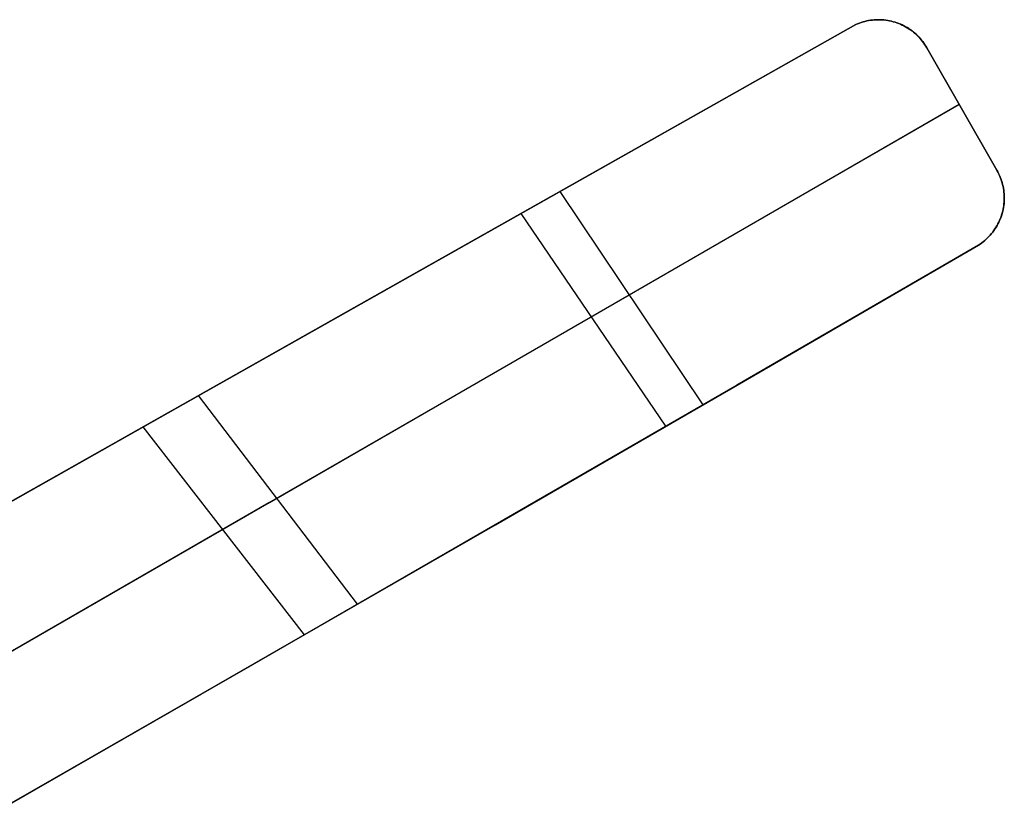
# Model space of a CAD drawing. Header units: millimetres. Extents: x -267 to 897, y -4167 to -3150.
# Tile 177 of 177: x 459 to 897, y -3503 to -3155. Entities that reach past the tile are written whole.
import ezdxf

# ---------------------------------------------------------------- set-up
doc = ezdxf.new("R2010")
doc.units = ezdxf.units.MM
doc.layers.add('1', color=7, linetype='Continuous')

msp = doc.modelspace()

# ---------------------------------------------------------------- linework, layer by layer
at = {"layer": '1', "color": 29, "true_color": 0x4d342b}
for p, q in [((831.17, -3156.86, 81.8), (340.28, -3434.1, 81.8)), ((831.17, -3156.86, 80.45), (604.25, -3285.02, 77.45)), ((604.25, -3285.02, 77.45), (831.17, -3156.86, 80.45)), ((831.17, -3156.86, 86.35), (604.39, -3284.93, 83.36)), ((604.39, -3284.93, 83.36), (831.17, -3156.86, 86.35)), ((831.95, -3156.52, 81.77), (831.17, -3156.86, 81.77)), ((831.96, -3156.53, 86.35), (831.17, -3156.86, 86.35)), ((831.96, -3156.53, 80.45), (831.17, -3156.86, 80.45)), ((831.17, -3156.86, 86.35), (831.96, -3156.53, 86.35)), ((831.17, -3156.86, 80.45), (831.96, -3156.53, 80.45)), ((831.17, -3156.86, 80.45), (831.17, -3156.86, 86.35)), ((831.17, -3156.86, 86.35), (831.17, -3156.86, 80.45)), ((832.74, -3156.22, 81.77), (831.95, -3156.52, 81.77)), ((832.75, -3156.22, 86.35), (831.96, -3156.53, 86.35)), ((832.75, -3156.22, 80.45), (831.96, -3156.53, 80.45)), ((831.96, -3156.53, 86.35), (832.75, -3156.22, 86.35)), ((831.96, -3156.53, 80.45), (832.75, -3156.22, 80.45)), ((833.55, -3155.94, 81.77), (832.74, -3156.22, 81.77)), ((833.56, -3155.95, 86.34), (832.75, -3156.22, 86.35)), ((833.56, -3155.95, 80.45), (832.75, -3156.22, 80.45)), ((832.75, -3156.22, 86.35), (833.56, -3155.95, 86.34)), ((832.75, -3156.22, 80.45), (833.56, -3155.95, 80.45)), ((834.36, -3155.69, 81.77), (833.55, -3155.94, 81.77)), ((834.38, -3155.7, 86.33), (833.56, -3155.95, 86.34)), ((834.38, -3155.7, 80.43), (833.56, -3155.95, 80.45)), ((833.56, -3155.95, 86.34), (834.38, -3155.7, 86.33)), ((833.56, -3155.95, 80.45), (834.38, -3155.7, 80.43)), ((835.18, -3155.47, 81.77), (834.36, -3155.69, 81.77)), ((835.2, -3155.48, 86.32), (834.38, -3155.7, 86.33)), ((835.2, -3155.48, 80.42), (834.38, -3155.7, 80.43)), ((834.38, -3155.7, 86.33), (835.2, -3155.48, 86.32)), ((834.38, -3155.7, 80.43), (835.2, -3155.48, 80.42)), ((836, -3155.28, 81.77), (835.18, -3155.47, 81.77)), ((836.03, -3155.29, 86.3), (835.2, -3155.48, 86.32)), ((836.03, -3155.29, 80.4), (835.2, -3155.48, 80.42)), ((835.2, -3155.48, 86.32), (836.03, -3155.29, 86.3)), ((835.2, -3155.48, 80.42), (836.03, -3155.29, 80.4)), ((836.84, -3155.11, 81.77), (836, -3155.28, 81.77)), ((836.87, -3155.12, 86.28), (836.03, -3155.29, 86.3)), ((836.87, -3155.12, 80.38), (836.03, -3155.29, 80.4)), ((836.03, -3155.29, 86.3), (836.87, -3155.12, 86.28)), ((836.03, -3155.29, 80.4), (836.87, -3155.12, 80.38)), ((836.16, -3155.27, 80.39), (836.16, -3155.27, 86.29)), ((837.67, -3154.97, 81.77), (836.84, -3155.11, 81.77)), ((837.71, -3154.99, 86.25), (836.87, -3155.12, 86.28)), ((837.71, -3154.99, 80.35), (836.87, -3155.12, 80.38)), ((836.87, -3155.12, 86.28), (837.71, -3154.99, 86.25)), ((836.87, -3155.12, 80.38), (837.71, -3154.99, 80.35)), ((838.52, -3154.87, 81.77), (837.67, -3154.97, 81.77)), ((838.56, -3154.88, 86.21), (837.71, -3154.99, 86.25)), ((838.56, -3154.88, 80.31), (837.71, -3154.99, 80.35)), ((837.71, -3154.99, 86.25), (838.56, -3154.88, 86.21)), ((837.71, -3154.99, 80.35), (838.56, -3154.88, 80.31)), ((839.36, -3154.79, 81.77), (838.52, -3154.87, 81.77)), ((839.41, -3154.8, 86.18), (838.56, -3154.88, 86.21)), ((839.41, -3154.8, 80.28), (838.56, -3154.88, 80.31)), ((838.56, -3154.88, 86.21), (839.41, -3154.8, 86.18)), ((838.56, -3154.88, 80.31), (839.41, -3154.8, 80.28)), ((840.21, -3154.74, 81.77), (839.36, -3154.79, 81.77)), ((840.26, -3154.76, 86.14), (839.41, -3154.8, 86.18)), ((840.26, -3154.76, 80.24), (839.41, -3154.8, 80.28)), ((839.41, -3154.8, 86.18), (840.26, -3154.76, 86.14)), ((839.41, -3154.8, 80.28), (840.26, -3154.76, 80.24)), ((841.06, -3154.72, 81.77), (840.21, -3154.74, 81.77)), ((841.11, -3154.74, 86.09), (840.26, -3154.76, 86.14)), ((841.11, -3154.74, 80.19), (840.26, -3154.76, 80.24)), ((840.26, -3154.76, 86.14), (841.11, -3154.74, 86.09)), ((840.26, -3154.76, 80.24), (841.11, -3154.74, 80.19)), ((841.91, -3154.73, 81.77), (841.06, -3154.72, 81.77)), ((841.96, -3154.75, 86.04), (841.11, -3154.74, 86.09)), ((841.96, -3154.75, 80.14), (841.11, -3154.74, 80.19)), ((841.11, -3154.74, 86.09), (841.96, -3154.75, 86.04)), ((841.11, -3154.74, 80.19), (841.96, -3154.75, 80.14)), ((841.37, -3154.74, 80.17), (841.37, -3154.74, 86.07)), ((842.75, -3154.76, 81.77), (841.91, -3154.73, 81.77)), ((842.81, -3154.78, 85.99), (841.96, -3154.75, 86.04)), ((841.96, -3154.75, 86.04), (842.81, -3154.78, 85.99)), ((842.81, -3154.78, 80.09), (841.96, -3154.75, 80.14)), ((841.96, -3154.75, 80.14), (842.81, -3154.78, 80.09)), ((843.6, -3154.83, 81.77), (842.75, -3154.76, 81.77)), ((843.66, -3154.85, 85.93), (842.81, -3154.78, 85.99)), ((843.66, -3154.85, 80.03), (842.81, -3154.78, 80.09)), ((842.81, -3154.78, 85.99), (843.66, -3154.85, 85.93)), ((842.81, -3154.78, 80.09), (843.66, -3154.85, 80.03)), ((844.44, -3154.93, 81.77), (843.6, -3154.83, 81.77)), ((844.51, -3154.95, 85.87), (843.66, -3154.85, 85.93)), ((844.51, -3154.95, 79.97), (843.66, -3154.85, 80.03)), ((843.66, -3154.85, 85.93), (844.51, -3154.95, 85.87)), ((843.66, -3154.85, 80.03), (844.51, -3154.95, 79.97)), ((845.28, -3155.05, 81.77), (844.44, -3154.93, 81.77)), ((845.35, -3155.07, 85.81), (844.51, -3154.95, 85.87)), ((845.35, -3155.07, 79.9), (844.51, -3154.95, 79.97)), ((844.51, -3154.95, 85.87), (845.35, -3155.07, 85.81)), ((844.51, -3154.95, 79.97), (845.35, -3155.07, 79.9)), ((846.12, -3155.2, 81.77), (845.28, -3155.05, 81.77)), ((846.18, -3155.23, 85.74), (845.35, -3155.07, 85.81)), ((846.18, -3155.23, 79.84), (845.35, -3155.07, 79.9)), ((845.35, -3155.07, 85.81), (846.18, -3155.23, 85.74)), ((845.35, -3155.07, 79.9), (846.18, -3155.23, 79.84)), ((846.95, -3155.39, 81.77), (846.12, -3155.2, 81.77)), ((847.01, -3155.41, 85.66), (846.18, -3155.23, 85.74)), ((847.01, -3155.41, 79.76), (846.18, -3155.23, 79.84)), ((846.18, -3155.23, 85.74), (847.01, -3155.41, 85.66)), ((846.18, -3155.23, 79.84), (847.01, -3155.41, 79.76)), ((846.56, -3155.31, 79.8), (846.56, -3155.31, 85.7)), ((847.77, -3155.6, 81.77), (846.95, -3155.39, 81.77)), ((847.84, -3155.62, 85.59), (847.01, -3155.41, 85.66)), ((847.84, -3155.62, 79.69), (847.01, -3155.41, 79.76)), ((847.01, -3155.41, 85.66), (847.84, -3155.62, 85.59)), ((847.01, -3155.41, 79.76), (847.84, -3155.62, 79.69)), ((848.58, -3155.83, 81.77), (847.77, -3155.6, 81.77)), ((848.65, -3155.86, 85.51), (847.84, -3155.62, 85.59)), ((848.65, -3155.86, 79.61), (847.84, -3155.62, 79.69)), ((847.84, -3155.62, 85.59), (848.65, -3155.86, 85.51)), ((847.84, -3155.62, 79.69), (848.65, -3155.86, 79.61)), ((849.39, -3156.1, 81.77), (848.58, -3155.83, 81.77)), ((849.46, -3156.12, 85.43), (848.65, -3155.86, 85.51)), ((849.46, -3156.12, 79.52), (848.65, -3155.86, 79.61)), ((848.65, -3155.86, 85.51), (849.46, -3156.12, 85.43)), ((848.65, -3155.86, 79.61), (849.46, -3156.12, 79.52)), ((850.19, -3156.39, 81.77), (849.39, -3156.1, 81.77)), ((850.26, -3156.42, 85.34), (849.46, -3156.12, 85.43)), ((850.26, -3156.42, 79.44), (849.46, -3156.12, 79.52)), ((849.46, -3156.12, 85.43), (850.26, -3156.42, 85.34)), ((849.46, -3156.12, 79.52), (850.26, -3156.42, 79.44)), ((850.97, -3156.72, 81.77), (850.19, -3156.39, 81.77)), ((851.04, -3156.74, 85.25), (850.26, -3156.42, 85.34)), ((851.04, -3156.74, 79.35), (850.26, -3156.42, 79.44)), ((850.26, -3156.42, 85.34), (851.04, -3156.74, 85.25)), ((850.26, -3156.42, 79.44), (851.04, -3156.74, 79.35)), ((851.75, -3157.06, 81.77), (850.97, -3156.72, 81.77)), ((851.81, -3157.09, 85.16), (851.04, -3156.74, 85.25)), ((851.81, -3157.09, 79.25), (851.04, -3156.74, 79.35)), ((851.04, -3156.74, 85.25), (851.81, -3157.09, 85.16)), ((851.04, -3156.74, 79.35), (851.81, -3157.09, 79.25)), ((851.51, -3156.94, 79.29), (851.51, -3156.94, 85.2)), ((852.51, -3157.44, 81.77), (851.75, -3157.06, 81.77)), ((852.58, -3157.46, 85.06), (851.81, -3157.09, 85.16)), ((852.58, -3157.46, 79.16), (851.81, -3157.09, 79.25)), ((851.81, -3157.09, 85.16), (852.58, -3157.46, 85.06)), ((851.81, -3157.09, 79.25), (852.58, -3157.46, 79.16)), ((853.26, -3157.84, 81.77), (852.51, -3157.44, 81.77)), ((853.32, -3157.86, 84.96), (852.58, -3157.46, 85.06)), ((853.32, -3157.86, 79.06), (852.58, -3157.46, 79.16)), ((852.58, -3157.46, 85.06), (853.32, -3157.86, 84.96)), ((852.58, -3157.46, 79.16), (853.32, -3157.86, 79.06)), ((853.99, -3158.26, 81.77), (853.26, -3157.84, 81.77)), ((854.06, -3158.28, 84.86), (853.32, -3157.86, 84.96)), ((854.06, -3158.28, 78.96), (853.32, -3157.86, 79.06)), ((853.32, -3157.86, 84.96), (854.06, -3158.28, 84.86)), ((853.32, -3157.86, 79.06), (854.06, -3158.28, 78.96)), ((854.71, -3158.71, 81.77), (853.99, -3158.26, 81.77)), ((854.77, -3158.73, 84.76), (854.06, -3158.28, 84.86)), ((854.77, -3158.73, 78.85), (854.06, -3158.28, 78.96)), ((854.06, -3158.28, 84.86), (854.77, -3158.73, 84.76)), ((854.06, -3158.28, 78.96), (854.77, -3158.73, 78.85)), ((855.41, -3159.19, 81.77), (854.71, -3158.71, 81.77)), ((855.47, -3159.21, 84.65), (854.77, -3158.73, 84.76)), ((855.47, -3159.21, 78.75), (854.77, -3158.73, 78.85)), ((854.77, -3158.73, 84.76), (855.47, -3159.21, 84.65)), ((854.77, -3158.73, 78.85), (855.47, -3159.21, 78.75)), ((856.1, -3159.69, 81.77), (855.41, -3159.19, 81.77)), ((856.16, -3159.71, 84.54), (855.47, -3159.21, 84.65)), ((856.16, -3159.71, 78.64), (855.47, -3159.21, 78.75)), ((855.47, -3159.21, 84.65), (856.16, -3159.71, 84.54)), ((855.47, -3159.21, 78.75), (856.16, -3159.71, 78.64)), ((855.98, -3159.57, 78.67), (855.98, -3159.57, 84.57)), ((856.77, -3160.21, 81.77), (856.1, -3159.69, 81.77)), ((856.83, -3160.23, 84.43), (856.16, -3159.71, 84.54)), ((856.83, -3160.23, 78.52), (856.16, -3159.71, 78.64)), ((856.16, -3159.71, 84.54), (856.83, -3160.23, 84.43)), ((856.16, -3159.71, 78.64), (856.83, -3160.23, 78.52)), ((857.42, -3160.75, 81.77), (856.77, -3160.21, 81.77)), ((857.47, -3160.77, 84.32), (856.83, -3160.23, 84.43)), ((857.47, -3160.77, 78.41), (856.83, -3160.23, 78.52)), ((856.83, -3160.23, 84.43), (857.47, -3160.77, 84.32)), ((856.83, -3160.23, 78.52), (857.47, -3160.77, 78.41)), ((858.05, -3161.32, 81.77), (857.42, -3160.75, 81.77)), ((858.1, -3161.34, 84.2), (857.47, -3160.77, 84.32)), ((858.1, -3161.34, 78.3), (857.47, -3160.77, 78.41)), ((857.47, -3160.77, 84.32), (858.1, -3161.34, 84.2)), ((857.47, -3160.77, 78.41), (858.1, -3161.34, 78.3)), ((858.67, -3161.91, 81.77), (858.05, -3161.32, 81.77)), ((858.71, -3161.92, 84.08), (858.1, -3161.34, 84.2)), ((858.71, -3161.92, 78.18), (858.1, -3161.34, 78.3)), ((858.1, -3161.34, 84.2), (858.71, -3161.92, 84.08)), ((858.1, -3161.34, 78.3), (858.71, -3161.92, 78.18)), ((859.26, -3162.52, 81.77), (858.67, -3161.91, 81.77)), ((859.3, -3162.53, 83.96), (858.71, -3161.92, 84.08)), ((859.3, -3162.53, 78.06), (858.71, -3161.92, 78.18)), ((858.71, -3161.92, 84.08), (859.3, -3162.53, 83.96)), ((858.71, -3161.92, 78.18), (859.3, -3162.53, 78.06)), ((859.83, -3163.14, 81.77), (859.26, -3162.52, 81.77)), ((859.86, -3163.16, 83.84), (859.3, -3162.53, 83.96)), ((859.86, -3163.16, 77.94), (859.3, -3162.53, 78.06)), ((859.3, -3162.53, 83.96), (859.86, -3163.16, 83.84)), ((859.3, -3162.53, 78.06), (859.86, -3163.16, 77.94)), ((859.79, -3163.07, 77.96), (859.79, -3163.07, 83.86)), ((860.38, -3163.79, 81.77), (859.83, -3163.14, 81.77)), ((860.41, -3163.8, 83.72), (859.86, -3163.16, 83.84)), ((860.41, -3163.8, 77.81), (859.86, -3163.16, 77.94)), ((859.86, -3163.16, 83.84), (860.41, -3163.8, 83.72)), ((859.86, -3163.16, 77.94), (860.41, -3163.8, 77.81)), ((860.9, -3164.46, 81.77), (860.38, -3163.79, 81.77)), ((860.93, -3164.47, 83.6), (860.41, -3163.8, 83.72)), ((860.93, -3164.47, 77.69), (860.41, -3163.8, 77.81)), ((860.41, -3163.8, 83.72), (860.93, -3164.47, 83.6)), ((860.41, -3163.8, 77.81), (860.93, -3164.47, 77.69)), ((861.41, -3165.14, 81.77), (860.9, -3164.46, 81.77)), ((861.42, -3165.15, 83.47), (860.93, -3164.47, 83.6)), ((861.42, -3165.15, 77.57), (860.93, -3164.47, 77.69)), ((860.93, -3164.47, 83.6), (861.42, -3165.15, 83.47)), ((860.93, -3164.47, 77.69), (861.42, -3165.15, 77.57)), ((861.88, -3165.84, 81.77), (861.41, -3165.14, 81.77)), ((861.9, -3165.85, 83.35), (861.42, -3165.15, 83.47)), ((861.9, -3165.85, 77.44), (861.42, -3165.15, 77.57)), ((861.42, -3165.15, 83.47), (861.9, -3165.85, 83.35)), ((861.42, -3165.15, 77.57), (861.9, -3165.85, 77.44)), ((862.34, -3166.56, 81.77), (861.88, -3165.84, 81.77)), ((862.35, -3166.56, 83.22), (861.9, -3165.85, 83.35)), ((862.35, -3166.56, 77.31), (861.9, -3165.85, 77.44)), ((861.9, -3165.85, 83.35), (862.35, -3166.56, 83.22)), ((861.9, -3165.85, 77.44), (862.35, -3166.56, 77.31)), ((862.77, -3167.29, 81.77), (862.34, -3166.56, 81.77)), ((862.77, -3167.29, 83.09), (862.35, -3166.56, 83.22)), ((862.77, -3167.29, 77.19), (862.35, -3166.56, 77.31)), ((862.35, -3166.56, 83.22), (862.77, -3167.29, 83.09)), ((862.35, -3166.56, 77.31), (862.77, -3167.29, 77.19)), ((893.89, -3221.73, 73.54), (862.77, -3167.29, 83.09)), ((862.77, -3167.29, 77.19), (893.89, -3221.73, 67.62)), ((862.77, -3167.29, 83.09), (862.77, -3167.29, 77.19)), ((893.89, -3221.73, 73.54), (862.77, -3167.29, 83.09)), ((862.77, -3167.29, 83.09), (862.77, -3167.29, 77.19)), ((862.77, -3167.29, 77.19), (893.89, -3221.73, 67.62)), ((887.96, -3211.37, 75.36), (868.72, -3177.7, 75.36)), ((877.16, -3192.46, 72.76), (723.58, -3281.13, 69.46)), ((723.7, -3281.07, 75.24), (877.16, -3192.47, 78.68)), ((878.33, -3194.51, 72.41), (878.33, -3194.51, 78.32)), ((894.31, -3222.48, 73.41), (893.89, -3221.73, 73.54)), ((894.31, -3222.48, 67.49), (893.89, -3221.73, 67.62)), ((893.89, -3221.73, 67.62), (893.89, -3221.73, 73.54)), ((893.89, -3221.73, 73.54), (894.31, -3222.48, 73.41)), ((894.3, -3222.48, 68.25), (893.89, -3221.73, 68.25)), ((893.89, -3221.73, 67.62), (893.89, -3221.73, 73.54)), ((893.89, -3221.73, 67.62), (894.31, -3222.48, 67.49)), ((894.7, -3223.25, 68.25), (894.3, -3222.48, 68.25)), ((894.7, -3223.24, 73.27), (894.31, -3222.48, 73.41)), ((894.7, -3223.24, 67.36), (894.31, -3222.48, 67.49)), ((894.31, -3222.48, 73.41), (894.7, -3223.24, 73.27)), ((894.31, -3222.48, 67.49), (894.7, -3223.24, 67.36)), ((895.06, -3224.02, 73.14), (894.7, -3223.24, 73.27)), ((895.06, -3224.01, 67.22), (894.7, -3223.24, 67.36)), ((894.7, -3223.24, 73.27), (895.06, -3224.02, 73.14)), ((894.7, -3223.24, 67.36), (895.06, -3224.01, 67.22)), ((895.06, -3224.03, 68.25), (894.7, -3223.25, 68.25)), ((895.4, -3224.8, 67.09), (895.06, -3224.01, 67.22)), ((895.06, -3224.01, 67.22), (895.4, -3224.8, 67.09)), ((895.4, -3224.8, 73.01), (895.06, -3224.02, 73.14)), ((895.06, -3224.02, 73.14), (895.4, -3224.8, 73.01)), ((895.4, -3224.82, 68.25), (895.06, -3224.03, 68.25)), ((895.71, -3225.6, 72.87), (895.4, -3224.8, 73.01)), ((895.71, -3225.6, 66.96), (895.4, -3224.8, 67.09)), ((895.4, -3224.8, 73.01), (895.71, -3225.6, 72.87)), ((895.4, -3224.8, 67.09), (895.71, -3225.6, 66.96)), ((895.71, -3225.62, 68.25), (895.4, -3224.82, 68.25)), ((896, -3226.41, 72.74), (895.71, -3225.6, 72.87)), ((896, -3226.41, 66.82), (895.71, -3225.6, 66.96)), ((895.71, -3225.6, 72.87), (896, -3226.41, 72.74)), ((895.71, -3225.6, 66.96), (896, -3226.41, 66.82)), ((895.99, -3226.44, 68.25), (895.71, -3225.62, 68.25)), ((896.24, -3227.26, 68.25), (895.99, -3226.44, 68.25)), ((896.25, -3227.23, 72.6), (896, -3226.41, 72.74)), ((896.25, -3227.23, 66.69), (896, -3226.41, 66.82)), ((896, -3226.41, 72.74), (896.25, -3227.23, 72.6)), ((896, -3226.41, 66.82), (896.25, -3227.23, 66.69)), ((896.07, -3226.63, 66.79), (896.07, -3226.63, 72.7)), ((896.47, -3228.09, 68.25), (896.24, -3227.26, 68.25)), ((896.48, -3228.06, 72.47), (896.25, -3227.23, 72.6)), ((896.48, -3228.06, 66.55), (896.25, -3227.23, 66.69)), ((896.25, -3227.23, 72.6), (896.48, -3228.06, 72.47)), ((896.25, -3227.23, 66.69), (896.48, -3228.06, 66.55)), ((896.66, -3228.93, 68.25), (896.47, -3228.09, 68.25)), ((896.67, -3228.89, 72.33), (896.48, -3228.06, 72.47)), ((896.67, -3228.89, 66.42), (896.48, -3228.06, 66.55)), ((896.48, -3228.06, 72.47), (896.67, -3228.89, 72.33)), ((896.48, -3228.06, 66.55), (896.67, -3228.89, 66.42)), ((763.21, -3326.07, 66.02), (699.6, -3231.17, 84.01)), ((896.83, -3229.78, 68.25), (896.66, -3228.93, 68.25)), ((896.84, -3229.73, 72.2), (896.67, -3228.89, 72.33)), ((896.84, -3229.73, 66.28), (896.67, -3228.89, 66.42)), ((896.67, -3228.89, 72.33), (896.84, -3229.73, 72.2)), ((896.67, -3228.89, 66.42), (896.84, -3229.73, 66.28)), ((896.96, -3230.63, 68.25), (896.83, -3229.78, 68.25)), ((896.98, -3230.58, 72.06), (896.84, -3229.73, 72.2)), ((896.98, -3230.58, 66.15), (896.84, -3229.73, 66.28)), ((896.84, -3229.73, 72.2), (896.98, -3230.58, 72.06)), ((896.84, -3229.73, 66.28), (896.98, -3230.58, 66.15)), ((897.07, -3231.48, 68.25), (896.96, -3230.63, 68.25)), ((897.08, -3231.43, 71.93), (896.98, -3230.58, 72.06)), ((897.08, -3231.43, 66.02), (896.98, -3230.58, 66.15)), ((896.98, -3230.58, 72.06), (897.08, -3231.43, 71.93)), ((896.98, -3230.58, 66.15), (897.08, -3231.43, 66.02)), ((897.15, -3232.34, 68.25), (897.07, -3231.48, 68.25)), ((897.16, -3232.29, 71.8), (897.08, -3231.43, 71.93)), ((897.16, -3232.29, 65.88), (897.08, -3231.43, 66.02)), ((897.08, -3231.43, 71.93), (897.16, -3232.29, 71.8)), ((897.08, -3231.43, 66.02), (897.16, -3232.29, 65.88)), ((897.14, -3231.9, 65.95), (897.14, -3231.9, 71.86)), ((897.2, -3233.2, 68.25), (897.15, -3232.34, 68.25)), ((897.21, -3233.14, 71.66), (897.16, -3232.29, 71.8)), ((897.21, -3233.14, 65.75), (897.16, -3232.29, 65.88)), ((897.16, -3232.29, 71.8), (897.21, -3233.14, 71.66)), ((897.16, -3232.29, 65.88), (897.21, -3233.14, 65.75)), ((896.87, -3238.28, 70.9), (897, -3237.43, 71.02)), ((896.87, -3238.27, 64.99), (897, -3237.43, 65.12)), ((897, -3237.43, 71.02), (896.87, -3238.28, 70.9)), ((897, -3237.43, 65.12), (896.87, -3238.27, 64.99)), ((896.99, -3237.49, 68.25), (897.09, -3236.64, 68.25)), ((897, -3237.43, 71.02), (897.11, -3236.57, 71.15)), ((897, -3237.43, 65.12), (897.11, -3236.57, 65.24)), ((897.11, -3236.57, 71.15), (897, -3237.43, 71.02)), ((897.11, -3236.57, 65.24), (897, -3237.43, 65.12)), ((897.03, -3237.28, 65.14), (897.03, -3237.28, 71.05)), ((897.09, -3236.64, 68.25), (897.16, -3235.78, 68.25)), ((897.11, -3236.57, 71.15), (897.18, -3235.72, 71.27)), ((897.11, -3236.57, 65.24), (897.18, -3235.72, 65.37)), ((897.18, -3235.72, 71.27), (897.11, -3236.57, 71.15)), ((897.18, -3235.72, 65.37), (897.11, -3236.57, 65.24)), ((897.16, -3235.78, 68.25), (897.2, -3234.92, 68.25)), ((897.18, -3235.72, 71.27), (897.22, -3234.86, 71.4)), ((897.18, -3235.72, 65.37), (897.22, -3234.86, 65.49)), ((897.22, -3234.86, 71.4), (897.18, -3235.72, 71.27)), ((897.22, -3234.86, 65.49), (897.18, -3235.72, 65.37)), ((897.22, -3234.06, 68.25), (897.2, -3233.2, 68.25)), ((897.2, -3234.92, 68.25), (897.22, -3234.06, 68.25)), ((897.23, -3234, 71.53), (897.21, -3233.14, 71.66)), ((897.23, -3234, 65.62), (897.21, -3233.14, 65.75)), ((897.21, -3233.14, 71.66), (897.23, -3234, 71.53)), ((897.21, -3233.14, 65.75), (897.23, -3234, 65.62)), ((897.22, -3234.86, 71.4), (897.23, -3234, 71.53)), ((897.22, -3234.86, 65.49), (897.23, -3234, 65.62)), ((897.23, -3234, 71.53), (897.22, -3234.86, 71.4)), ((897.23, -3234, 65.62), (897.22, -3234.86, 65.49)), ((746.56, -3335.7, 60.36), (682.3, -3240.93, 77.94)), ((895.77, -3242.5, 68.25), (896.04, -3241.69, 68.25)), ((895.78, -3242.43, 64.42), (896.06, -3241.61, 64.53)), ((896.06, -3241.61, 64.53), (895.78, -3242.43, 64.42)), ((895.78, -3242.43, 70.32), (896.06, -3241.62, 70.43)), ((896.06, -3241.62, 70.43), (895.78, -3242.43, 70.32)), ((896.04, -3241.69, 68.25), (896.29, -3240.86, 68.25)), ((896.06, -3241.62, 70.43), (896.31, -3240.79, 70.54)), ((896.06, -3241.61, 64.53), (896.31, -3240.79, 64.64)), ((896.31, -3240.79, 70.54), (896.06, -3241.62, 70.43)), ((896.31, -3240.79, 64.64), (896.06, -3241.61, 64.53)), ((896.29, -3240.86, 68.25), (896.51, -3240.03, 68.25)), ((896.31, -3240.79, 70.54), (896.52, -3239.96, 70.66)), ((896.31, -3240.79, 64.64), (896.52, -3239.96, 64.76)), ((896.52, -3239.96, 70.66), (896.31, -3240.79, 70.54)), ((896.52, -3239.96, 64.76), (896.31, -3240.79, 64.64)), ((896.51, -3240.03, 68.25), (896.7, -3239.19, 68.25)), ((896.52, -3239.96, 70.66), (896.71, -3239.12, 70.78)), ((896.52, -3239.96, 64.76), (896.71, -3239.12, 64.87)), ((896.71, -3239.12, 70.78), (896.52, -3239.96, 70.66)), ((896.71, -3239.12, 64.87), (896.52, -3239.96, 64.76)), ((896.7, -3239.19, 68.25), (896.86, -3238.34, 68.25)), ((896.71, -3239.12, 64.87), (896.87, -3238.27, 64.99)), ((896.87, -3238.27, 64.99), (896.71, -3239.12, 64.87)), ((896.71, -3239.12, 70.78), (896.87, -3238.28, 70.9)), ((896.87, -3238.28, 70.9), (896.71, -3239.12, 70.78)), ((896.86, -3238.34, 68.25), (896.99, -3237.49, 68.25)), ((893.97, -3246.41, 68.25), (894.38, -3245.65, 68.25)), ((893.99, -3246.34, 69.8), (894.4, -3245.59, 69.9)), ((893.99, -3246.34, 63.91), (894.4, -3245.59, 64.01)), ((894.4, -3245.59, 69.9), (893.99, -3246.34, 69.8)), ((894.4, -3245.59, 64.01), (893.99, -3246.34, 63.91)), ((894.38, -3245.65, 68.25), (894.77, -3244.88, 68.25)), ((894.4, -3245.59, 69.9), (894.79, -3244.81, 70)), ((894.4, -3245.59, 64.01), (894.79, -3244.81, 64.1)), ((894.79, -3244.81, 70), (894.4, -3245.59, 69.9)), ((894.79, -3244.81, 64.1), (894.4, -3245.59, 64.01)), ((894.77, -3244.88, 68.25), (895.13, -3244.1, 68.25)), ((894.79, -3244.81, 70), (895.15, -3244.03, 70.1)), ((894.79, -3244.81, 64.1), (895.15, -3244.03, 64.21)), ((895.15, -3244.03, 70.1), (894.79, -3244.81, 70)), ((895.15, -3244.03, 64.21), (894.79, -3244.81, 64.1)), ((895.13, -3244.1, 68.25), (895.46, -3243.31, 68.25)), ((895.15, -3244.03, 70.1), (895.48, -3243.24, 70.21)), ((895.15, -3244.03, 64.21), (895.48, -3243.24, 64.31)), ((895.48, -3243.24, 70.21), (895.15, -3244.03, 70.1)), ((895.48, -3243.24, 64.31), (895.15, -3244.03, 64.21)), ((895.46, -3243.31, 68.25), (895.77, -3242.5, 68.25)), ((895.48, -3243.24, 70.21), (895.78, -3242.43, 70.32)), ((895.48, -3243.24, 64.31), (895.78, -3242.43, 64.42)), ((895.78, -3242.43, 70.32), (895.48, -3243.24, 70.21)), ((895.78, -3242.43, 64.42), (895.48, -3243.24, 64.31)), ((895.75, -3242.52, 64.4), (895.75, -3242.52, 70.3)), ((890.4, -3251.19, 69.22), (890.98, -3250.56, 69.29)), ((890.4, -3251.19, 63.34), (890.98, -3250.56, 63.41)), ((890.98, -3250.56, 69.29), (890.4, -3251.19, 69.22)), ((890.98, -3250.56, 63.41), (890.4, -3251.19, 63.34)), ((890.97, -3250.6, 68.25), (891.53, -3249.95, 68.25)), ((890.98, -3250.56, 69.29), (891.54, -3249.9, 69.37)), ((890.98, -3250.56, 63.41), (891.54, -3249.9, 63.49)), ((891.54, -3249.9, 69.37), (890.98, -3250.56, 69.29)), ((891.54, -3249.9, 63.49), (890.98, -3250.56, 63.41)), ((891.53, -3249.95, 68.25), (892.07, -3249.28, 68.25)), ((891.54, -3249.9, 69.37), (892.08, -3249.22, 69.45)), ((891.54, -3249.9, 63.49), (892.08, -3249.22, 63.56)), ((892.08, -3249.22, 69.45), (891.54, -3249.9, 69.37)), ((892.08, -3249.22, 63.56), (891.54, -3249.9, 63.49)), ((892.07, -3249.28, 68.25), (892.58, -3248.59, 68.25)), ((892.08, -3249.22, 69.45), (892.6, -3248.53, 69.53)), ((892.08, -3249.22, 63.56), (892.6, -3248.53, 63.65)), ((892.6, -3248.53, 69.53), (892.08, -3249.22, 69.45)), ((892.6, -3248.53, 63.65), (892.08, -3249.22, 63.56)), ((892.58, -3248.59, 68.25), (893.07, -3247.88, 68.25)), ((892.6, -3248.53, 69.53), (893.08, -3247.81, 69.62)), ((892.6, -3248.53, 63.65), (893.08, -3247.81, 63.73)), ((893.08, -3247.81, 69.62), (892.6, -3248.53, 69.53)), ((893.08, -3247.81, 63.73), (892.6, -3248.53, 63.65)), ((893.07, -3247.88, 68.25), (893.53, -3247.15, 68.25)), ((893.08, -3247.81, 69.62), (893.55, -3247.09, 69.71)), ((893.08, -3247.81, 63.73), (893.55, -3247.09, 63.82)), ((893.55, -3247.09, 69.71), (893.08, -3247.81, 69.62)), ((893.55, -3247.09, 63.82), (893.08, -3247.81, 63.73)), ((893.36, -3247.38, 63.78), (893.36, -3247.38, 69.67)), ((893.53, -3247.15, 68.25), (893.97, -3246.41, 68.25)), ((893.55, -3247.09, 69.71), (893.99, -3246.34, 69.8)), ((893.55, -3247.09, 63.82), (893.99, -3246.34, 63.91)), ((893.99, -3246.34, 69.8), (893.55, -3247.09, 69.71)), ((893.99, -3246.34, 63.91), (893.55, -3247.09, 63.82)), ((885.75, -3255.06, 68.83), (886.47, -3254.58, 68.88)), ((885.75, -3255.06, 62.97), (886.47, -3254.58, 63.01)), ((886.47, -3254.58, 68.88), (885.75, -3255.06, 68.83)), ((886.47, -3254.58, 63.01), (885.75, -3255.06, 62.97)), ((885.75, -3255.06, 68.25), (886.47, -3254.59, 68.25)), ((886.47, -3254.58, 68.88), (887.17, -3254.07, 68.92)), ((886.47, -3254.58, 63.01), (887.17, -3254.07, 63.06)), ((887.17, -3254.07, 68.92), (886.47, -3254.58, 68.88)), ((887.17, -3254.07, 63.06), (886.47, -3254.58, 63.01)), ((886.47, -3254.59, 68.25), (887.17, -3254.09, 68.25)), ((887.17, -3254.07, 68.92), (887.86, -3253.54, 68.97)), ((887.17, -3254.07, 63.06), (887.86, -3253.54, 63.1)), ((887.86, -3253.54, 68.97), (887.17, -3254.07, 68.92)), ((887.86, -3253.54, 63.1), (887.17, -3254.07, 63.06)), ((887.17, -3254.09, 68.25), (887.85, -3253.56, 68.25)), ((887.85, -3253.56, 68.25), (888.51, -3253.02, 68.25)), ((887.86, -3253.54, 68.97), (888.52, -3252.99, 69.03)), ((887.86, -3253.54, 63.1), (888.52, -3252.99, 63.16)), ((888.52, -3252.99, 69.03), (887.86, -3253.54, 68.97)), ((888.52, -3252.99, 63.16), (887.86, -3253.54, 63.1)), ((888.51, -3253.02, 68.25), (889.16, -3252.44, 68.25)), ((888.52, -3252.99, 69.03), (889.17, -3252.41, 69.09)), ((888.52, -3252.99, 63.16), (889.17, -3252.41, 63.22)), ((889.17, -3252.41, 69.09), (888.52, -3252.99, 69.03)), ((889.17, -3252.41, 63.22), (888.52, -3252.99, 63.16)), ((889.16, -3252.44, 68.25), (889.78, -3251.85, 68.25)), ((889.17, -3252.41, 69.09), (889.79, -3251.81, 69.15)), ((889.17, -3252.41, 63.22), (889.79, -3251.81, 63.28)), ((889.79, -3251.81, 69.15), (889.17, -3252.41, 69.09)), ((889.79, -3251.81, 63.28), (889.17, -3252.41, 63.22)), ((889.78, -3251.85, 68.25), (890.39, -3251.24, 68.25)), ((889.79, -3251.81, 69.15), (890.4, -3251.19, 69.22)), ((889.79, -3251.81, 63.28), (890.4, -3251.19, 63.34)), ((890.4, -3251.19, 69.22), (889.79, -3251.81, 69.15)), ((890.4, -3251.19, 63.34), (889.79, -3251.81, 63.28)), ((889.97, -3251.63, 63.29), (889.97, -3251.63, 69.17)), ((890.39, -3251.24, 68.25), (890.97, -3250.6, 68.25)), ((778.2, -3317.39, 60.44), (885.75, -3255.06, 62.97)), ((885.75, -3255.06, 62.97), (778.2, -3317.39, 60.44)), ((778.32, -3317.33, 66.12), (885.75, -3255.06, 68.83)), ((885.75, -3255.06, 68.83), (778.32, -3317.33, 66.12)), ((885.75, -3255.06, 68.83), (885.75, -3255.06, 62.97)), ((885.75, -3255.06, 62.97), (885.75, -3255.06, 68.83)), ((723.58, -3281.13, 69.46), (569.98, -3369.82, 70.64)), ((570.22, -3369.68, 76.46), (723.7, -3281.07, 75.24)), ((604.25, -3285.02, 77.45), (377.32, -3413.18, 79.02)), ((377.32, -3413.18, 79.02), (604.25, -3285.02, 77.45)), ((604.39, -3284.93, 83.36), (377.61, -3413.02, 85.03)), ((377.61, -3413.02, 85.03), (604.39, -3284.93, 83.36)), ((585.73, -3295.48, 77.42), (585.73, -3295.48, 83.33)), ((670.57, -3379.61, 61.38), (778.2, -3317.39, 60.44)), ((778.2, -3317.39, 60.44), (670.57, -3379.61, 61.38)), ((670.79, -3379.48, 67.03), (778.32, -3317.33, 66.12)), ((778.32, -3317.33, 66.12), (670.79, -3379.48, 67.03)), ((609.47, -3414.84, 69.17), (538.69, -3322.05, 83.39)), ((585.86, -3428.45, 64.56), (514.1, -3335.93, 77.56)), ((569.98, -3369.82, 70.64), (416.45, -3458.45, 76.32)), ((416.81, -3458.25, 82.35), (570.22, -3369.68, 76.46)), ((562.92, -3441.66, 65.78), (670.57, -3379.61, 61.38)), ((670.57, -3379.61, 61.38), (562.92, -3441.66, 65.78)), ((563.25, -3441.46, 71.55), (670.79, -3379.48, 67.03)), ((670.79, -3379.48, 67.03), (563.25, -3441.46, 71.55)), ((642.02, -3396.08, 62.21), (642.02, -3396.08, 67.88)), ((455.35, -3503.49, 73.63), (562.92, -3441.66, 65.78)), ((562.92, -3441.66, 65.78), (455.35, -3503.49, 73.63)), ((455.81, -3503.23, 79.69), (563.25, -3441.46, 71.55)), ((563.25, -3441.46, 71.55), (455.81, -3503.23, 79.69)), ((462.48, -3499.4, 73), (540.22, -3454.72, 73))]:
    msp.add_line(p, q, dxfattribs=at)

doc.saveas('drawing.dxf')
